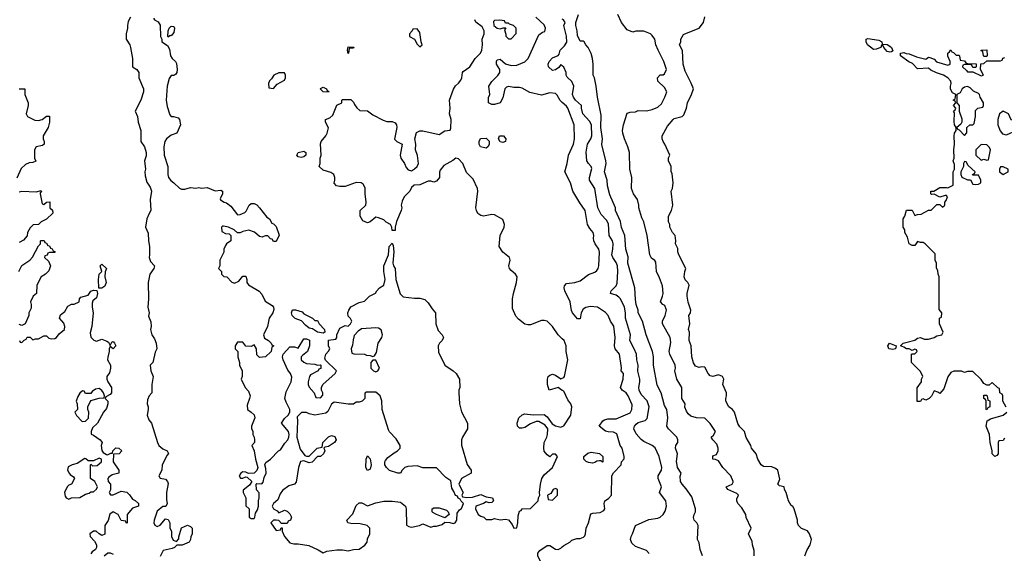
# Model space of a CAD drawing. Header units: inches. Extents: x 2601682 to 2755810, y 449311 to 584050.
# Tile 81 of 256: x 2646075 to 2653197, y 474229 to 478092. Entities that reach past the tile are written whole.
import ezdxf

# ---------------------------------------------------------------- set-up
doc = ezdxf.new("R2010")
doc.units = ezdxf.units.IN
doc.header["$MEASUREMENT"] = 0
doc.layers.add('C6447', color=7, linetype='Continuous')
doc.layers.add('C6457', color=7, linetype='Continuous')

msp = doc.modelspace()

# ---------------------------------------------------------------- linework, layer by layer
at = {"layer": 'C6447', "color": 2}
for points, elevation in [([(2646876, 478110), (2646860.7, 478079.3), (2646854.8, 478050), (2646856, 478030), (2646846, 477990), (2646844.7, 477950), (2646870.6, 477910.6), (2646876, 477890), (2646891.3, 477810), (2646891.3, 477750), (2646922, 477730), (2646938, 477710), (2646938, 477670), (2646971, 477590), (2646970.8, 477570), (2646950.8, 477510), (2646911, 477430), (2646926, 477390), (2646931, 477350), (2646951.3, 477290), (2646951.3, 477210), (2646978, 477170), (2646990.7, 477130), (2646990, 477106), (2646978, 477070), (2646986, 477010), (2646981, 476990), (2646982, 476962), (2646995.3, 476915.3), (2647019.9, 476879.9), (2647027.3, 476850), (2647018, 476790), (2647024.7, 476710), (2647010.9, 476689.1), (2646994.8, 476650), (2646986, 476590), (2647005.4, 476545.4), (2647006.8, 476490), (2647014, 476450), (2647014.8, 476390), (2647011, 476370), (2647021.4, 476341.4), (2647051.3, 476310), (2647044.7, 476290), (2647017.3, 476250), (2647004, 476190), (2647006, 476070), (2647002, 476010), (2647010.8, 475970), (2647006.4, 475946.4), (2647023.6, 475903.6), (2647026, 475870), (2647021, 475850), (2647031, 475810), (2647050, 475782), (2647062.8, 475750), (2647066, 475710), (2647054.4, 475685.6), (2647038, 475610), (2647018, 475590), (2647022.8, 475550), (2647041, 475510), (2647030.8, 475450), (2647032, 475390), (2647012, 475370), (2646999.6, 475340.4), (2646998, 475310), (2647004.7, 475290), (2647004.7, 475270), (2646997.3, 475230), (2647010, 475196), (2647027.3, 475170), (2647071, 475030), (2647081, 475010), (2647110, 474986), (2647142, 474970), (2647151, 474951), (2647140.7, 474939.3), (2647104.7, 474870), (2647102, 474830), (2647082, 474790), (2647090, 474774), (2647130, 474764.7), (2647144.7, 474750), (2647150, 474734), (2647136, 474670), (2647136.9, 474616.9), (2647142, 474590), (2647132.7, 474567.3), (2647110, 474568), (2647070, 474535.3), (2647046.8, 474470), (2647044.7, 474450), (2647051.6, 474431.6), (2647070, 474422), (2647090, 474432), (2647130, 474478), (2647150, 474474), (2647161, 474450), (2647162, 474410), (2647174, 474390), (2647174, 474350), (2647185.4, 474325.4), (2647210, 474314), (2647227.3, 474332.7), (2647227.3, 474347.3), (2647246, 474414), (2647290, 474432), (2647310, 474422), (2647322, 474410), (2647322, 474370), (2647312.7, 474347.3), (2647311.6, 474328.4), (2647302, 474310), (2647251.1, 474288.9), (2647212.7, 474287.3), (2647194, 474270), (2647176.9, 474263.1), (2647114, 474250), (2647090, 474206)], 34), ([(2647042, 478102), (2647051.1, 478091.1), (2647076.9, 478076.9), (2647091.6, 478051.6), (2647094, 477970), (2647102, 477950), (2647102, 477930), (2647143.6, 477903.6), (2647158.8, 477878.8), (2647166, 477830), (2647178, 477810), (2647202, 477790), (2647210, 477774), (2647214.8, 477730), (2647211.1, 477708.9), (2647203.6, 477696.4), (2647190, 477688.7), (2647170, 477688), (2647155.3, 477664.7), (2647142.8, 477610), (2647134.8, 477510), (2647142, 477462), (2647162, 477402), (2647171.3, 477391.3), (2647188.7, 477391.3), (2647221, 477381), (2647231, 477370), (2647238, 477330), (2647212, 477270), (2647170, 477255.3), (2647136, 477230), (2647126, 477210), (2647118, 477170), (2647121, 477110), (2647146.8, 477030), (2647146, 476970), (2647151.3, 476950), (2647167.1, 476927.1), (2647190, 476911.3), (2647230, 476872), (2647245.4, 476865.4), (2647270, 476864.7), (2647310, 476878), (2647350, 476872), (2647370, 476878), (2647390, 476872), (2647430, 476878), (2647490, 476852), (2647530, 476858), (2647542, 476850), (2647542, 476830), (2647525.4, 476794.6), (2647526.4, 476786.4), (2647554, 476770), (2647570, 476766), (2647601.4, 476741.4), (2647650, 476678), (2647670, 476681), (2647703.1, 476696.9), (2647713.6, 476706.4), (2647735.3, 476750), (2647750, 476761), (2647770, 476761), (2647790.6, 476750.6), (2647810.7, 476730.7), (2647862.5, 476662.5), (2647882, 476650), (2647898, 476618), (2647910, 476614), (2647930, 476594), (2647952, 476532), (2647930, 476486), (2647910, 476486), (2647902, 476502), (2647890, 476506), (2647870, 476528), (2647850, 476528), (2647830, 476518), (2647810, 476522), (2647773.6, 476553.6), (2647732.7, 476567.3), (2647690, 476558), (2647670, 476548), (2647650, 476548), (2647626, 476570), (2647586, 476590), (2647550, 476598), (2647542, 476598), (2647534, 476590), (2647538, 476558), (2647563.6, 476543.6), (2647590, 476542), (2647602, 476530), (2647602, 476490), (2647571.6, 476468.4), (2647563.6, 476456.4), (2647552, 476430), (2647551.6, 476408.4), (2647522, 476350), (2647522, 476310), (2647514, 476290), (2647534, 476270), (2647534, 476250), (2647552.7, 476232.7), (2647574, 476230), (2647610, 476192), (2647630, 476184.7), (2647660.4, 476199.6), (2647690, 476234), (2647710, 476234), (2647718, 476210), (2647718, 476190), (2647730, 476172), (2647806.4, 476126.4), (2647825.4, 476105.4), (2647850, 476054), (2647902, 476022), (2647910.8, 476010.8), (2647914, 475994), (2647907.3, 475970), (2647880.7, 475930), (2647867.7, 475870), (2647838, 475810), (2647845.4, 475785.4), (2647874, 475770), (2647894, 475750), (2647898, 475738), (2647914, 475730), (2647898, 475722), (2647894, 475690), (2647854, 475650), (2647810, 475646), (2647790, 475666), (2647788, 475710), (2647770, 475738), (2647750, 475726), (2647710, 475728), (2647690, 475758), (2647650, 475758), (2647634, 475730), (2647634, 475710), (2647652, 475690), (2647652, 475650), (2647664.7, 475610), (2647664.7, 475590), (2647684.7, 475550), (2647684.7, 475510), (2647678, 475490), (2647706, 475430), (2647730, 475402), (2647741, 475370), (2647738, 475350), (2647719.6, 475300.4), (2647722, 475270), (2647750, 475251.3), (2647770, 475231.3), (2647776, 475210), (2647751.3, 475150), (2647751.6, 475131.6), (2647762, 475110), (2647762, 475090), (2647772, 475070), (2647774, 475050), (2647774, 475030), (2647754, 475010), (2647771.1, 474971.1), (2647781, 474910), (2647798, 474850), (2647791, 474829), (2647770, 474808.7), (2647730, 474806), (2647710, 474815.3), (2647690, 474818), (2647674, 474810), (2647662, 474790), (2647672.7, 474772.7), (2647690, 474772), (2647710, 474782), (2647719.6, 474779.6), (2647754, 474750), (2647736.9, 474723.1), (2647692.7, 474687.3), (2647692, 474670), (2647711.3, 474630), (2647712, 474572), (2647734, 474550), (2647734, 474490), (2647750, 474482), (2647770, 474482), (2647775.3, 474490), (2647780.4, 474519.6), (2647796.4, 474543.6), (2647802, 474570), (2647802, 474610), (2647808, 474630), (2647807.3, 474667.3), (2647788.9, 474688.9), (2647786, 474730), (2647790, 474734), (2647827.3, 474732.7), (2647836.4, 474743.6), (2647843.1, 474776.9), (2647858, 474810), (2647856.4, 474843.6), (2647848.7, 474870), (2647854.6, 474885.4), (2647890, 474911.3), (2647948, 474970), (2647962, 474978), (2647992.9, 475027.1), (2648014, 475050), (2648022, 475070), (2648024, 475090), (2648019, 475110), (2647969, 475170), (2647990, 475206), (2648018, 475230), (2648028, 475250), (2648028, 475270), (2648002, 475322), (2647994, 475350), (2648003.2, 475396.8), (2648039, 475470), (2648043.1, 475503.1), (2648034, 475530), (2648014.6, 475554.6), (2647982, 475630), (2647975.3, 475650), (2647982, 475670), (2648030, 475724.7), (2648063.6, 475723.6), (2648090, 475714), (2648130, 475782), (2648150, 475782), (2648171.1, 475771.1), (2648171, 475731), (2648156, 475690), (2648119.6, 475660.4), (2648112, 475650), (2648112, 475630), (2648130, 475612), (2648150, 475602), (2648210, 475598), (2648230, 475592), (2648250, 475594), (2648254, 475590), (2648252.7, 475567.3), (2648238, 475562), (2648234, 475550), (2648179.6, 475520.4), (2648171, 475509), (2648162.8, 475470), (2648162.8, 475450), (2648170, 475432), (2648204.7, 475390), (2648218, 475358), (2648250, 475354), (2648267.3, 475372.7), (2648268, 475390), (2648259, 475410), (2648259, 475430), (2648269, 475450), (2648358, 475530), (2648366, 475550), (2648287.3, 475627.3), (2648282, 475642), (2648288.7, 475670), (2648308.9, 475691.1), (2648318, 475710), (2648308.4, 475731.6), (2648308.4, 475771.6), (2648362, 475778), (2648368, 475792), (2648368.7, 475810), (2648390, 475858), (2648430, 475878), (2648450, 475872), (2648468, 475890), (2648478, 475910), (2648468.4, 475928.4), (2648450, 475946), (2648449, 475970), (2648455.3, 475990), (2648470, 476012), (2648530, 476044.7), (2648570, 476054), (2648606, 476090), (2648648.4, 476111.6), (2648658, 476130), (2648678, 476150), (2648708.9, 476171.1), (2648719, 476210), (2648709.2, 476270), (2648709.3, 476310.7), (2648742, 476390), (2648748, 476450), (2648770, 476474), (2648776.9, 476456.9), (2648781, 476410), (2648774.8, 476330), (2648778.8, 476310), (2648790.6, 476290), (2648796.3, 476210), (2648826.8, 476106.8), (2648850, 476084.7), (2648930, 476074.8), (2648970, 476076), (2649005.4, 476065.4), (2649030, 476042), (2649058, 475998), (2649082, 475970), (2649084.7, 475890), (2649102, 475842), (2649131.3, 475810), (2649141, 475790), (2649131.3, 475770), (2649111, 475750), (2649101, 475730), (2649104.5, 475684.5), (2649150.7, 475590.7), (2649211.3, 475550), (2649231.3, 475530), (2649256, 475490), (2649258, 475430), (2649251.3, 475410), (2649251, 475390), (2649256, 475310), (2649270, 475254), (2649314, 475170), (2649314, 475130), (2649278, 475070), (2649271.3, 475050), (2649271.6, 475011.6), (2649310.9, 474870.9), (2649342, 474830), (2649342, 474810), (2649272, 474770), (2649252, 474730), (2649282, 474670), (2649274, 474650), (2649278, 474638), (2649310, 474632), (2649350, 474636), (2649410, 474654), (2649450, 474638), (2649494, 474630), (2649502, 474610), (2649490, 474598), (2649470, 474595.3), (2649450, 474602), (2649430, 474588.7), (2649374, 474570), (2649372, 474550), (2649392, 474510), (2649410, 474498), (2649431.6, 474491.6), (2649450, 474474), (2649490, 474474), (2649510, 474482), (2649550, 474471), (2649590, 474476), (2649610, 474471.3), (2649637.3, 474437.3), (2649650, 474412), (2649670, 474414), (2649679, 474450), (2649680.2, 474499.8), (2649690, 474534), (2649702, 474538), (2649710, 474552), (2649770, 474554), (2649826, 474610), (2649828, 474630), (2649838, 474650), (2649834, 474670), (2649841.2, 474730), (2649852.7, 474770), (2649870, 474796), (2649928, 474850), (2649966, 474930), (2649950, 474946), (2649930, 474946), (2649910, 474928), (2649890, 474942), (2649870, 474968), (2649866, 474990), (2649869.2, 475030), (2649889, 475070), (2649894, 475090), (2649895.3, 475130), (2649876.5, 475156.5), (2649830, 475182), (2649810, 475182), (2649770, 475165.2), (2649730, 475139), (2649710, 475134), (2649690, 475135.3), (2649675.3, 475150), (2649673.2, 475170), (2649686.6, 475210), (2649710, 475230.8), (2649730, 475238.8), (2649790, 475231.3), (2649870, 475234.8), (2649890, 475218), (2649926, 475166), (2649950, 475151.3), (2649990, 475142), (2650000, 475147)], 38), ([(2650000, 475782.4), (2649969.5, 475809.5), (2649928.7, 475870), (2649890, 475908.7), (2649870, 475915.3), (2649850, 475914), (2649770, 475884), (2649750, 475882), (2649730, 475888.7), (2649682.9, 475922.9), (2649665.1, 475945.1), (2649640.2, 476000.2), (2649639.3, 476070), (2649646, 476110), (2649668.4, 476188.4), (2649674, 476230), (2649662, 476250), (2649630, 476275.3), (2649619, 476290), (2649614, 476310), (2649622, 476350), (2649619, 476370), (2649569.3, 476409.3), (2649544, 476450), (2649549.5, 476530.5), (2649579, 476590), (2649582, 476610), (2649570, 476646), (2649510, 476679), (2649490, 476681.2), (2649430, 476669.3), (2649410, 476674.5), (2649389.6, 476689.6), (2649378.4, 476710), (2649375.6, 476730), (2649389.3, 476850), (2649386.6, 476870), (2649356.1, 476936.1), (2649306.6, 476986.6), (2649279.5, 477050), (2649250, 477085.2), (2649230, 477089), (2649208.1, 477071.9), (2649143.5, 477036.5), (2649116.9, 477003.1), (2649111.1, 476988.9), (2649110.8, 476950), (2649090, 476922), (2649070, 476915.3), (2649050, 476922), (2649030, 476922), (2648970, 476897.2), (2648927.3, 476892.7), (2648910, 476878), (2648898, 476850), (2648856, 476810), (2648841.4, 476778.6), (2648834.8, 476750), (2648838.8, 476730), (2648834.8, 476710), (2648801, 476630), (2648791, 476590), (2648790, 476566), (2648770, 476566), (2648768, 476590), (2648758, 476610), (2648726, 476626), (2648710, 476642), (2648670, 476658), (2648650, 476662), (2648610.9, 476629.1), (2648590, 476622), (2648556.4, 476636.4), (2648538, 476670), (2648538, 476710), (2648578, 476750), (2648582, 476770), (2648574, 476830), (2648573.6, 476873.6), (2648560.2, 476900.2), (2648546, 476910), (2648510, 476914), (2648430, 476884), (2648390, 476884), (2648366, 476890), (2648348.9, 476908.9), (2648355.3, 476930), (2648355.3, 476950), (2648348, 476970), (2648324.7, 476984.7), (2648270, 477002), (2648242, 477030), (2648248.7, 477050), (2648248.7, 477090), (2648255.3, 477110), (2648250, 477194), (2648255.3, 477210), (2648289, 477250), (2648299, 477270), (2648308, 477308), (2648286, 477350), (2648286, 477370), (2648318, 477382), (2648339.3, 477400.7), (2648368.4, 477471.6), (2648406, 477490), (2648406, 477510), (2648410, 477514), (2648470, 477514), (2648490, 477494), (2648496.9, 477476.9), (2648514.4, 477454.4), (2648534.8, 477434.8), (2648590, 477430.8), (2648630, 477402), (2648704.5, 477364.5), (2648730, 477354.8), (2648770, 477354.8), (2648790, 477346), (2648800.7, 477330), (2648804, 477310), (2648786.8, 477226.8), (2648802, 477210), (2648842, 477190), (2648826.8, 477110), (2648831.3, 477090), (2648858, 477050), (2648870, 477022), (2648885.4, 477005.4), (2648910, 476998), (2648930, 477011), (2648949, 477030), (2648959, 477050), (2648952.3, 477107.7), (2648939.3, 477150), (2648941.2, 477190), (2648932.7, 477230), (2648945.6, 477274.4), (2648970, 477287.3), (2648990, 477288), (2649110, 477261), (2649150, 477288), (2649190, 477292), (2649194.2, 477305.8), (2649195.6, 477370), (2649185.1, 477410), (2649189.5, 477450), (2649185.1, 477510), (2649212.1, 477587.9), (2649226.6, 477613.4), (2649250, 477631.3), (2649266.3, 477653.7), (2649273.2, 477670), (2649277.2, 477710), (2649282.5, 477717.5), (2649330, 477751.3), (2649369.4, 477810.6), (2649408.7, 477850), (2649417.2, 477870), (2649422.7, 477910), (2649420.9, 477950), (2649434, 477990), (2649435.3, 478010), (2649420.2, 478040.2), (2649374.6, 478074.6), (2649368.4, 478091.6)], 38), ([(2650000, 477492.8), (2649985.8, 477505.8), (2649964.1, 477544.1), (2649950, 477557.2), (2649910, 477562.7), (2649850, 477546), (2649764.4, 477564.4), (2649710, 477595.1), (2649690, 477600.9), (2649650, 477601.2), (2649610, 477608.7), (2649596.9, 477603.1), (2649584.7, 477590), (2649570, 477526), (2649551.3, 477488.7), (2649510, 477478), (2649490, 477478), (2649466, 477490), (2649467.3, 477527.3), (2649475.3, 477550), (2649468.7, 477610), (2649490, 477644.7), (2649533.2, 477686.8), (2649548.7, 477710), (2649548.7, 477730), (2649524, 477770), (2649524, 477790), (2649530, 477802), (2649550, 477804.7), (2649590, 477771.3), (2649630, 477761), (2649670, 477762.8), (2649730, 477787.3), (2649752.7, 477810), (2649830, 477982), (2649858, 478002), (2649872.9, 478007.1), (2649878, 478030), (2649870, 478055.3), (2649809.2, 478110)], 34), ([(2650000, 477757), (2649990, 477766), (2649975.3, 477744.7), (2649950, 477728.7), (2649930, 477724), (2649901.2, 477750), (2649897.2, 477770), (2649906, 477790), (2649930, 477814.8), (2649970, 477832), (2649978, 477842), (2649984, 477870), (2650000, 477886.4)], 30), ([(2646070, 477591.3), (2646112, 477590), (2646112, 477550), (2646136, 477490), (2646136, 477470), (2646122, 477410), (2646131.6, 477391.6), (2646184.5, 477364.5), (2646210, 477360.7), (2646238, 477370), (2646270, 477392), (2646290, 477394), (2646291.3, 477390), (2646290.9, 477349.1), (2646281, 477310), (2646246, 477250), (2646244.7, 477230), (2646252, 477210), (2646252, 477190), (2646239.6, 477180.4), (2646194, 477170), (2646182, 477150), (2646182, 477090), (2646192, 477068), (2646170, 477058), (2646143.6, 477056.4), (2646116.9, 477043.1), (2646084.7, 477015.3), (2646054.4, 476945.6)], 30), ([(2646070, 476844.7), (2646090, 476851.3), (2646195.3, 476844.7), (2646230, 476854), (2646232, 476850), (2646222, 476838), (2646222, 476830), (2646238, 476758), (2646250, 476754), (2646268.4, 476771.6), (2646294, 476774), (2646294, 476730), (2646311.6, 476711.6), (2646314, 476690), (2646270, 476648), (2646230, 476628), (2646210, 476608), (2646172.7, 476607.3), (2646150, 476586), (2646132, 476550), (2646130, 476526), (2646103.6, 476496.4), (2646070, 476478)], 30), ([(2646068, 476270), (2646090, 476312), (2646148.4, 476351.6), (2646168.4, 476371.6), (2646210, 476454), (2646226, 476470), (2646226, 476490), (2646230, 476494), (2646252.7, 476492.7), (2646258, 476478), (2646270, 476474), (2646278, 476458), (2646290, 476454), (2646298, 476438), (2646310, 476434), (2646318, 476418), (2646331.6, 476411.6), (2646330, 476406), (2646290, 476406), (2646278, 476402), (2646272.7, 476387.3), (2646258, 476382), (2646254, 476370), (2646283.6, 476343.6), (2646298, 476310), (2646285.4, 476274.6), (2646262, 476250), (2646230.9, 476229.1), (2646198, 476170), (2646196, 476110), (2646172, 476090), (2646152, 476050), (2646158, 476030), (2646156.9, 476003.1), (2646142, 475970), (2646142, 475950), (2646114, 475890), (2646090, 475878), (2646070, 475886)], 30), ([(2646074, 475770), (2646078, 475758), (2646090, 475754), (2646107.3, 475772.7), (2646122, 475778), (2646130, 475794), (2646150, 475794), (2646170, 475774), (2646190, 475782), (2646210, 475782), (2646250, 475802), (2646270, 475802), (2646286.4, 475786.4), (2646302, 475782), (2646330, 475782.8), (2646342, 475790), (2646361.2, 475818.8), (2646398, 475850), (2646402, 475870), (2646394, 475894), (2646362, 475930), (2646370, 475954), (2646400.4, 475979.6), (2646423.1, 476016.9), (2646450, 476032), (2646470, 476032), (2646506, 476050), (2646508, 476070), (2646518, 476082), (2646570, 476098), (2646590, 476126), (2646610, 476134.8), (2646632, 476132), (2646637.3, 476110), (2646630, 476078), (2646604.5, 476055.5), (2646599.8, 476040.2), (2646598.8, 476010), (2646607.3, 475970), (2646596, 475870), (2646585.4, 475825.4), (2646590, 475794), (2646611.1, 475771.1), (2646630, 475764.7), (2646670, 475778), (2646705.4, 475765.4), (2646718, 475758), (2646730, 475734), (2646742, 475758), (2646750, 475762), (2646762, 475750), (2646771, 475730), (2646750, 475708), (2646730, 475726), (2646722, 475710), (2646722, 475690), (2646711.6, 475648.4), (2646711.3, 475630), (2646732, 475590), (2646732, 475570), (2646724.7, 475535.3), (2646706, 475510), (2646704.7, 475490), (2646712, 475470), (2646738, 475430), (2646738, 475390), (2646730, 475378), (2646698, 475362), (2646694, 475350), (2646712, 475330), (2646712, 475310), (2646702, 475278), (2646681, 475250), (2646638, 475170), (2646602, 475138), (2646591.3, 475110), (2646592, 475092), (2646610, 475084.7), (2646658, 475050), (2646671.3, 475030), (2646664.7, 475010), (2646670, 474974), (2646679.6, 474959.6), (2646703.6, 474943.6), (2646710, 474942), (2646734, 474954), (2646746, 474954), (2646748.4, 474971.6), (2646770, 474992), (2646791.3, 474991.3), (2646814, 474970), (2646794, 474950), (2646754, 474946), (2646751.3, 474890), (2646792, 474830), (2646792, 474810), (2646743.6, 474796.4), (2646719.6, 474780.4), (2646712, 474770), (2646714, 474750), (2646732, 474730), (2646731.3, 474688.7), (2646722, 474670), (2646723.6, 474663.6), (2646732.7, 474652.7), (2646750, 474652), (2646810, 474678), (2646850, 474672), (2646870, 474652), (2646890, 474622), (2646911, 474611), (2646934, 474590), (2646934, 474570), (2646890, 474555.3), (2646851.3, 474510), (2646852.7, 474447.3), (2646846, 474450), (2646842, 474462), (2646810, 474466), (2646788, 474510), (2646750, 474528.7), (2646727.7, 474512.3), (2646714, 474466), (2646692, 474430), (2646690, 474368), (2646670, 474358), (2646649.1, 474369.1), (2646628.4, 474388.4), (2646610, 474388.7), (2646582, 474370), (2646584.7, 474350), (2646616.8, 474316.8), (2646631.3, 474290), (2646631.3, 474270), (2646623.6, 474256.4), (2646599.6, 474240.4), (2646590, 474226)], 30), ([(2650000, 475408.7), (2649970, 475428.7), (2649906, 475410), (2649894, 475450), (2649894, 475490), (2649899, 475510), (2649910, 475518.8), (2649930, 475524.7), (2649950, 475518), (2649990, 475492), (2650000, 475497)], 38), ([(2650000, 474046.3), (2649990, 474049), (2649970, 474059), (2649890, 474074), (2649830, 474049), (2649803.7, 474070), (2649800.9, 474090), (2649809, 474110), (2649837.5, 474122.5), (2649844, 474130), (2649841.2, 474170), (2649824, 474210), (2649822, 474230), (2649838, 474250), (2649890, 474284.7), (2649910, 474284.7), (2649950, 474258), (2649970, 474256), (2649990, 474266), (2650000, 474276)], 34), ([(2646686, 474210), (2646711.6, 474231.6), (2646730, 474232), (2646750, 474222)], 30)]:
    msp.add_lwpolyline(points, dxfattribs=dict(at, elevation=elevation))
for points, elevation in [([(2649547.3, 478087.3), (2649510, 478086), (2649502, 478078), (2649504.7, 478050), (2649530, 478031.3), (2649550, 478024.7), (2649572.7, 478032.7), (2649592.7, 478032.7), (2649582, 478018), (2649592.7, 477987.3), (2649592.7, 477972.7), (2649610, 477954), (2649630, 477954), (2649667.3, 477992.7), (2649666, 478030), (2649646, 478050), (2649618, 478058), (2649610, 478066), (2649590, 478066), (2649582, 478082)], 38), ([(2647170, 477975.3), (2647163.6, 477976.4), (2647150, 477966), (2647146, 477970), (2647148, 478010), (2647155.3, 478030), (2647170, 478044.7), (2647190, 478042), (2647194.8, 478030), (2647190, 477998)], 38), ([(2648950, 478026), (2648918, 478022), (2648914, 478010), (2648894, 477990), (2648894, 477970), (2648931.1, 477951.1), (2648950, 477914), (2648970, 477894), (2648986, 477910), (2648978, 477930), (2648970, 477998)], 42), ([(2648450, 477846), (2648446, 477870), (2648450, 477894), (2648492.7, 477892.7), (2648490, 477886), (2648458, 477882), (2648454, 477850)], 38), ([(2647990, 477706), (2647950, 477706), (2647914, 477690), (2647896.9, 477663.1), (2647882, 477650), (2647874, 477630), (2647878, 477598), (2647910, 477594), (2647936.4, 477623.6), (2647990, 477654), (2647998, 477670), (2647998, 477690)], 42), ([(2648310, 477568), (2648270, 477568.7), (2648249, 477590), (2648250, 477594), (2648270, 477602), (2648294, 477590), (2648298, 477578), (2648311.6, 477571.6)], 38), ([(2649450, 477162), (2649408, 477170), (2649398, 477190), (2649398, 477210), (2649407.3, 477232.7), (2649450, 477234), (2649471.6, 477211.6), (2649471.6, 477188.4), (2649462, 477170)], 34), ([(2649570, 477202), (2649550, 477208), (2649538, 477230), (2649546, 477250), (2649574, 477250), (2649592, 477230), (2649590, 477208.7)], 34), ([(2648110, 477094), (2648090, 477099), (2648079, 477110), (2648089.5, 477130.5), (2648130, 477141), (2648144.7, 477130), (2648144.7, 477110), (2648130, 477099)], 38), ([(2646648, 476148), (2646644, 476210), (2646648.7, 476250), (2646668, 476270), (2646658, 476310), (2646670, 476322), (2646702, 476290), (2646692.7, 476267.3), (2646691.3, 476230), (2646701, 476190), (2646690, 476162), (2646670, 476149.2)], 30), ([(2648210, 475914), (2648230, 475914), (2648242, 475890), (2648281, 475850), (2648282, 475830), (2648270, 475822), (2648230, 475829), (2648194, 475854), (2648170, 475859), (2648141.5, 475881.5), (2648112.9, 475912.9), (2648067.9, 475927.9), (2648046, 475950), (2648042, 475970), (2648048.7, 475991.3), (2648071.1, 475991.1), (2648118, 475978), (2648130, 475962), (2648194, 475930)], 38), ([(2648650, 475862), (2648547.3, 475852.7), (2648523.5, 475836.5), (2648495.3, 475804.7), (2648486.4, 475773.6), (2648483.6, 475736.4), (2648472, 475710), (2648478, 475678), (2648492.7, 475672.7), (2648570, 475671.3), (2648583.6, 475663.6), (2648610, 475662), (2648630, 475654), (2648642, 475658), (2648656.4, 475683.6), (2648668.7, 475750), (2648694, 475790), (2648699, 475810), (2648690, 475846), (2648670, 475858)], 38), ([(2648650, 475626), (2648630, 475626), (2648614, 475610), (2648614, 475570), (2648634, 475550), (2648650, 475542), (2648666, 475550), (2648678, 475570)], 38), ([(2646650, 475422), (2646623.6, 475416.4), (2646599.6, 475400.4), (2646590, 475386), (2646550, 475386), (2646542, 475402), (2646530, 475406), (2646510, 475388), (2646495.3, 475364.7), (2646484.7, 475330), (2646491.3, 475310), (2646492, 475270), (2646474, 475250), (2646485.4, 475225.4), (2646525.4, 475185.4), (2646530, 475182), (2646550, 475184.7), (2646573.2, 475206.8), (2646575.3, 475250), (2646568, 475270), (2646568, 475290), (2646590, 475334), (2646648.9, 475351.1), (2646686, 475354), (2646688, 475370), (2646682, 475390), (2646670, 475408)], 30), ([(2648583.6, 475396.4), (2648572.7, 475387.3), (2648571.3, 475350), (2648552, 475330), (2648530, 475322), (2648510, 475322), (2648490, 475309), (2648450, 475309), (2648350, 475322), (2648330, 475308), (2648303.5, 475256.5), (2648290, 475244), (2648209.2, 475229.2), (2648170, 475238), (2648150, 475248), (2648112.7, 475247.3), (2648082, 475218), (2648084.7, 475184.7), (2648078.8, 475070), (2648103.4, 474983.4), (2648136.9, 474936.9), (2648150, 474931.3), (2648170, 474931.3), (2648228, 474990), (2648262, 474998), (2648268, 475030), (2648310, 475072), (2648330, 475082), (2648354.4, 475074.4), (2648364.7, 475050), (2648352, 475030), (2648310, 475002), (2648282, 474998), (2648274, 474990), (2648282, 474970), (2648272, 474950), (2648252, 474930), (2648230, 474928.7), (2648190, 474889.2), (2648170, 474884), (2648130, 474898), (2648107.1, 474892.9), (2648090.8, 474850), (2648075.3, 474744.7), (2648062, 474730), (2648022, 474718), (2647975.3, 474684.7), (2647959.8, 474660.2), (2647943.5, 474616.5), (2647912, 474590), (2647902, 474570), (2647911.6, 474551.6), (2647936.9, 474536.9), (2647950, 474522), (2647990, 474542), (2648010, 474534), (2648030, 474514), (2648042, 474490), (2648034, 474470), (2648018, 474462), (2648010, 474446), (2647970, 474446), (2647950, 474466), (2647930, 474468), (2647910, 474468), (2647892, 474450), (2647930, 474394), (2647962, 474398), (2647967.3, 474412.7), (2647972.7, 474412.7), (2647974, 474390), (2647991.3, 474350), (2648030, 474304.7), (2648056.9, 474296.9), (2648090, 474298.8), (2648166.4, 474286.4), (2648234.4, 474254.4), (2648270, 474232), (2648296.4, 474243.6), (2648370, 474254.8), (2648410, 474254.8), (2648450, 474246.8), (2648490, 474256), (2648530, 474258), (2648572.5, 474287.5), (2648588, 474310), (2648590, 474334), (2648608, 474370), (2648608, 474410), (2648588, 474430), (2648536.9, 474443.1), (2648470, 474444), (2648448.7, 474450), (2648442, 474470), (2648485.6, 474514.4), (2648510, 474574), (2648530, 474594), (2648550, 474594), (2648590, 474572), (2648650, 474594.8), (2648710, 474606.8), (2648770, 474606.8), (2648830, 474598.8), (2648864.7, 474570), (2648871.3, 474550), (2648872.7, 474432.7), (2648890, 474422), (2648910, 474418), (2648966, 474430), (2648990, 474442), (2649050, 474418), (2649070, 474424.7), (2649090, 474424.7), (2649130, 474438), (2649150, 474454), (2649187.3, 474452.7), (2649210, 474444.7), (2649226, 474450), (2649238, 474470), (2649240.4, 474519.6), (2649256.4, 474543.6), (2649270, 474554), (2649286, 474590), (2649267.3, 474607.3), (2649262, 474622), (2649247.3, 474627.3), (2649242, 474642), (2649227.3, 474647.3), (2649216.4, 474676.4), (2649200.4, 474700.4), (2649194.6, 474754.6), (2649158, 474778), (2649090, 474848), (2648990, 474848.7), (2648950, 474862), (2648882, 474858), (2648862, 474850), (2648842, 474830), (2648830, 474808), (2648810, 474808.7), (2648750, 474829), (2648728, 474850), (2648715.3, 474870), (2648715.3, 474890), (2648720.2, 474899.8), (2648738, 474922), (2648783.2, 474956.8), (2648808, 474970), (2648828, 474990), (2648828, 475010), (2648798, 475058), (2648750, 475108), (2648742, 475122), (2648698, 475270), (2648693.6, 475333.6), (2648682, 475370), (2648650, 475395.3)], 38), ([(2648590, 474828.7), (2648578, 474850), (2648582, 474910), (2648590, 474934), (2648610, 474914), (2648618, 474870), (2648610, 474838)], 38), ([(2646650, 474918), (2646610, 474898), (2646570, 474898), (2646553.6, 474913.6), (2646545.4, 474914.6), (2646490, 474879), (2646454, 474870), (2646425.4, 474854.6), (2646422, 474830), (2646432, 474810), (2646439.6, 474799.6), (2646463.6, 474783.6), (2646472, 474770), (2646450.8, 474729.2), (2646430, 474722), (2646418, 474710), (2646398, 474670), (2646403.6, 474643.6), (2646411.6, 474631.6), (2646430, 474622), (2646450, 474631.3), (2646510, 474632), (2646550, 474658), (2646576.4, 474663.6), (2646590, 474674), (2646610, 474674), (2646630, 474694), (2646638, 474710), (2646618, 474750), (2646588, 474770), (2646586, 474870), (2646590, 474874), (2646602, 474862), (2646636.4, 474863.6), (2646666, 474890), (2646666, 474910)], 30), ([(2649950, 474698), (2649934, 474690), (2649916.9, 474663.1), (2649894, 474650), (2649898, 474618), (2649930, 474614), (2649966, 474650), (2649966, 474690), (2649956.4, 474696.4)], 38), ([(2649150, 474486), (2649089.3, 474509.3), (2649064.7, 474524.7), (2649058, 474530), (2649058, 474550), (2649070, 474558), (2649110, 474558), (2649162, 474542), (2649174, 474530), (2649182, 474510)], 38)]:
    msp.add_lwpolyline(points, close=True, dxfattribs=dict(at, elevation=elevation))
at = {"layer": 'C6457', "color": 2}
for points, elevation in [([(2651014, 474210), (2650996.5, 474256.5), (2650990, 474306), (2650978, 474330), (2650984, 474430), (2650973.2, 474450), (2650954, 474470), (2650949.1, 474489.1), (2650953.2, 474510), (2650964, 474530), (2650964, 474550), (2650937.5, 474637.5), (2650896.6, 474696.6), (2650866, 474730), (2650856, 474750), (2650853.2, 474786.8), (2650859, 474810), (2650834, 474850), (2650830, 474866), (2650826.6, 474893.4), (2650834, 474950), (2650819, 474990), (2650822, 475010), (2650835.3, 475030), (2650835.3, 475050), (2650828.7, 475070), (2650768, 475130), (2650755.3, 475150), (2650762.7, 475210), (2650757.2, 475270), (2650739.3, 475299.3), (2650714.5, 475390), (2650687.2, 475447.2), (2650659, 475590), (2650660.9, 475650), (2650652.7, 475690), (2650607, 475810), (2650580.9, 475910), (2650549.5, 475969.5), (2650549.3, 475990), (2650535.1, 476030), (2650530, 476066), (2650524.5, 476150), (2650475.1, 476330), (2650475.5, 476375.5), (2650459.5, 476430), (2650452.7, 476530), (2650427.9, 476587.9), (2650420.9, 476630), (2650385.2, 476710), (2650385.2, 476730), (2650343.9, 476823.9), (2650327, 476890), (2650323.7, 476930), (2650306, 476990), (2650317, 477050), (2650315.1, 477070), (2650287, 477187), (2650291.8, 477230), (2650279.6, 477310), (2650280.9, 477400.9), (2650254, 477530), (2650245.2, 477610), (2650233.2, 477670), (2650224, 477690), (2650224, 477770), (2650219, 477810), (2650210, 477846), (2650188, 477890), (2650169.1, 477909.1), (2650158, 477930), (2650150, 477935.3), (2650130, 477935.3), (2650110, 477978), (2650107.3, 478010), (2650097, 478050), (2650098.4, 478070), (2650117.2, 478130)], 26), ([(2651388, 474210), (2651388, 474250), (2651375.3, 474290), (2651374.6, 474314.6), (2651348, 474370), (2651366, 474410), (2651328.9, 474488.9), (2651328, 474510), (2651298, 474558), (2651268.7, 474590), (2651262, 474610), (2651263.1, 474623.1), (2651274, 474650), (2651262, 474662), (2651198, 474690), (2651186, 474710), (2651228.7, 474730), (2651235.5, 474744.5), (2651237.2, 474750), (2651219, 474790), (2651162, 474850), (2651130, 474898), (2651108.7, 474908.7), (2651089, 474910), (2651090, 474934), (2651115.3, 474944.7), (2651128.7, 474970), (2651128.7, 474990), (2651118, 475018), (2651088, 475050), (2651078, 475070), (2651094.6, 475085.4), (2651108.7, 475110), (2651070, 475168), (2651030, 475208), (2650970, 475208.7), (2650930, 475222), (2650910, 475239), (2650897.5, 475257.5), (2650886.8, 475286.8), (2650888.7, 475310), (2650864, 475350), (2650864, 475430), (2650829.4, 475489.4), (2650814, 475550), (2650819, 475570), (2650817.2, 475590), (2650779, 475670), (2650774, 475690), (2650784.7, 475755.3), (2650781.2, 475790), (2650724, 475890), (2650724, 475910), (2650744, 475950), (2650753.2, 475990), (2650742, 476022), (2650728, 476030), (2650709.2, 476050), (2650726, 476090), (2650729.4, 476110), (2650724.1, 476164.1), (2650704.1, 476224.1), (2650681.2, 476270), (2650676.5, 476336.5), (2650669.1, 476349.1), (2650646.3, 476366.3), (2650634, 476390), (2650613.2, 476530), (2650589.4, 476629.4), (2650576.5, 476656.5), (2650554, 476730), (2650554, 476750), (2650544, 476790), (2650514, 476830), (2650501.2, 476870), (2650504, 476950), (2650489.2, 477010), (2650485.2, 477130), (2650474, 477170), (2650449, 477230), (2650439, 477270), (2650435.3, 477290), (2650442, 477330), (2650470, 477414), (2650490, 477422), (2650530, 477424.7), (2650550, 477434.8), (2650610, 477431.3), (2650650, 477441), (2650690, 477458.8), (2650716.6, 477483.4), (2650741.2, 477530), (2650755.3, 477570), (2650740.2, 477600.2), (2650690, 477646), (2650688, 477670), (2650708.4, 477691.6), (2650730, 477692), (2650740.4, 477699.6), (2650754, 477730), (2650734, 477790), (2650692.7, 477870), (2650677.2, 477910), (2650668.7, 477950), (2650650, 477978), (2650638, 477990), (2650590, 478008.7), (2650531.6, 478008.4), (2650510, 478002), (2650470, 478018), (2650428, 478070), (2650402, 478130)], 22), ([(2650000, 477886.4), (2650016.6, 477903.4), (2650031.8, 477928.2), (2650031.4, 477971.4), (2650012, 478050), (2650021.2, 478070), (2650009.2, 478090), (2650000, 478095.8)], 30), ([(2651754, 474210), (2651769, 474250), (2651794, 474290), (2651802, 474330), (2651788.7, 474370), (2651772.9, 474392.9), (2651730, 474408.7), (2651708.7, 474430), (2651702, 474450), (2651702, 474470), (2651678, 474550), (2651668.4, 474568.4), (2651655.3, 474575.3), (2651635.3, 474610), (2651619, 474670), (2651608, 474690), (2651606, 474710), (2651570, 474718), (2651558, 474730), (2651574, 474766), (2651558, 474830), (2651543.1, 474843.1), (2651514.6, 474854.6), (2651456.4, 474856.4), (2651438, 474870), (2651415.3, 474910), (2651402, 474950), (2651369.3, 474989.3), (2651364, 475010), (2651330, 475068), (2651317.2, 475110), (2651285.3, 475145.3), (2651269.7, 475169.7), (2651245.2, 475250), (2651230, 475269), (2651204, 475290), (2651184, 475330), (2651182, 475350), (2651188.7, 475370), (2651188.7, 475390), (2651162, 475450), (2651168, 475490), (2651158, 475510), (2651130, 475522), (2651090, 475508.7), (2651070, 475514), (2651054, 475530), (2651030, 475575.3), (2651010, 475579), (2650990, 475573.2), (2650964.1, 475584.1), (2650950, 475608), (2650938, 475650), (2650931.8, 475730), (2650918, 475770), (2650919.3, 475830), (2650914, 475850), (2650922, 475890), (2650915.3, 475950), (2650928, 475970), (2650928.7, 475990), (2650910, 476046), (2650902.7, 476090), (2650902.7, 476110), (2650918, 476170), (2650908.7, 476190), (2650890, 476208.7), (2650882.7, 476230), (2650885.2, 476270), (2650894, 476290), (2650842, 476390), (2650835.3, 476410), (2650834.6, 476434.6), (2650818, 476470), (2650822, 476490), (2650815.3, 476530), (2650798, 476550), (2650778, 476590), (2650778, 476610), (2650768.9, 476628.9), (2650768.7, 476670), (2650789.1, 476710.9), (2650799, 476750), (2650788, 476850), (2650798, 476870), (2650802, 476910), (2650794.6, 476974.6), (2650788.4, 476991.6), (2650788, 477030), (2650768, 477070), (2650768.4, 477091.6), (2650778, 477110), (2650742, 477190), (2650728.7, 477210), (2650722, 477230), (2650722, 477250), (2650760.2, 477319.8), (2650802, 477370), (2650810, 477376), (2650866, 477390), (2650878, 477402), (2650899, 477450), (2650905.2, 477490), (2650935.3, 477550), (2650948.7, 477590), (2650932.9, 477632.9), (2650890, 477718), (2650874, 477770), (2650868.4, 477868.4), (2650848.7, 477910), (2650858, 477930), (2650858, 477950), (2650876.4, 477983.6), (2650886, 477990), (2650990, 478031.3), (2651021.2, 478070), (2651030, 478112)], 18), ([(2653210, 475286), (2653186, 475330), (2653186, 475370), (2653182, 475382), (2653166, 475390), (2653162, 475422), (2653150, 475426), (2653110, 475466), (2653087.3, 475447.3), (2653070, 475446), (2653050, 475458), (2653030, 475486), (2652970, 475546), (2652930, 475546), (2652910, 475538), (2652887.3, 475547.3), (2652831.6, 475548.4), (2652810, 475538), (2652790, 475506), (2652759.6, 475420.4), (2652730, 475386), (2652716.4, 475396.4), (2652690, 475406), (2652670, 475366), (2652654, 475350), (2652630, 475338), (2652610, 475346), (2652598, 475342), (2652591.6, 475328.4), (2652567.3, 475327.3), (2652567.3, 475427.3), (2652598, 475470), (2652598, 475490), (2652608, 475510), (2652590, 475546), (2652526, 475610), (2652526, 475670), (2652530, 475674), (2652550, 475674), (2652566, 475690), (2652562, 475702), (2652550, 475706), (2652530, 475698), (2652510, 475708), (2652490, 475708.7), (2652470, 475722), (2652446, 475730), (2652466, 475750), (2652549.3, 475770.7), (2652570, 475786.8), (2652590, 475792), (2652618.8, 475778.8), (2652650, 475778.8), (2652690, 475791.3), (2652710, 475802.8), (2652746, 475810), (2652755.3, 475830), (2652728, 475890), (2652728, 475930), (2652742, 475938), (2652746, 475970), (2652727.3, 475992.7), (2652726, 476230), (2652718, 476250), (2652716.4, 476276.4), (2652707.3, 476292.7), (2652706, 476330), (2652698, 476350), (2652696.4, 476396.4), (2652626, 476470), (2652610, 476478), (2652590, 476478), (2652570, 476486), (2652550, 476458), (2652530, 476458), (2652510, 476468), (2652496.4, 476516.4), (2652478, 476550), (2652478, 476570), (2652466, 476590), (2652466, 476650), (2652478, 476670), (2652490, 476712), (2652530, 476712), (2652550, 476674), (2652570, 476682), (2652596.4, 476683.6), (2652648.4, 476711.6), (2652667.3, 476712.7), (2652710, 476754), (2652730, 476754), (2652750, 476734), (2652766, 476750), (2652766, 476770), (2652776.4, 476783.6), (2652786, 476810), (2652778, 476818), (2652770, 476818), (2652730, 476808), (2652690, 476828), (2652670, 476826), (2652666, 476830), (2652666, 476850), (2652688.7, 476851.3), (2652730, 476876), (2652778, 476878), (2652790, 476874), (2652827.3, 476892.7), (2652828, 476990), (2652838, 477010), (2652836.4, 477043.6), (2652828, 477070), (2652834, 477090), (2652833.2, 477150), (2652838, 477190), (2652835.3, 477250), (2652838, 477270), (2652848, 477290), (2652848, 477310), (2652838, 477330), (2652834, 477354), (2652838, 477418), (2652828.7, 477430), (2652842, 477438), (2652846, 477450), (2652828.7, 477471.3), (2652846, 477490), (2652842, 477502), (2652828, 477510), (2652842, 477518), (2652846, 477550), (2652823.1, 477563.1), (2652808.4, 477588.4), (2652808, 477610), (2652814, 477630), (2652810, 477646), (2652788, 477670), (2652758, 477690), (2652706.3, 477706.3), (2652666.8, 477726.8), (2652650, 477741.2), (2652570, 477735.3), (2652534, 477774), (2652506.6, 477786.6), (2652446, 477830), (2652446, 477850), (2652470, 477854.8), (2652486.4, 477846.4), (2652510, 477844), (2652561.6, 477821.6), (2652630, 477806.8), (2652650, 477821), (2652658.8, 477818.8), (2652690, 477804.7), (2652706.4, 477786.4), (2652790, 477762), (2652806, 477770), (2652806, 477790), (2652788.4, 477828.4), (2652788, 477850), (2652802, 477858), (2652810, 477874), (2652818, 477858), (2652830, 477854), (2652850, 477834), (2652870, 477834), (2652874, 477830), (2652878, 477798), (2652910, 477794), (2652918, 477778), (2652930, 477774), (2652992.7, 477772.7), (2652994, 477750), (2652990, 477746), (2652970, 477746), (2652962, 477762), (2652950, 477766), (2652910, 477766), (2652898, 477762), (2652894, 477750), (2652924.7, 477724.7), (2652930, 477714), (2652970, 477714), (2653030, 477684.7), (2653046, 477690), (2653026, 477730), (2653027.3, 477772.7), (2653050, 477774), (2653070, 477794), (2653170, 477794), (2653182, 477798), (2653187.3, 477812.7), (2653202, 477818)], 14), ([(2650628.9, 474228.9), (2650608.9, 474248.9), (2650530, 474278), (2650503.2, 474303.2), (2650494, 474330), (2650497.2, 474350), (2650509, 474370), (2650530, 474431.3), (2650626.3, 474473.7), (2650690, 474482.8), (2650708, 474490), (2650729.3, 474510.7), (2650744.7, 474535.3), (2650754, 474570), (2650749.2, 474610), (2650702, 474670), (2650718, 474710), (2650694, 474770), (2650694, 474790), (2650717.2, 474830), (2650719.3, 474850), (2650700.9, 474930), (2650671.9, 474991.9), (2650650, 475009.2), (2650590, 475038), (2650570, 475054), (2650534.8, 475094.8), (2650518.3, 475130), (2650522, 475150), (2650535.2, 475164.8), (2650550, 475175.3), (2650599, 475190), (2650614, 475206), (2650629.5, 475290), (2650613.3, 475333.3), (2650570, 475379), (2650556, 475410), (2650552.7, 475430), (2650562, 475470), (2650562, 475490), (2650546.9, 475546.9), (2650547.8, 475590), (2650538, 475630), (2650536, 475670), (2650520.9, 475710), (2650489, 475770), (2650493.2, 475810), (2650458.4, 475930), (2650458.4, 475970), (2650449.6, 476009.6), (2650421.2, 476070), (2650410, 476084), (2650390, 476097.2), (2650348.7, 476110), (2650354, 476130), (2650390, 476166), (2650395.9, 476184.1), (2650401.6, 476270), (2650398.4, 476310), (2650390, 476334), (2650365.2, 476370), (2650358, 476390), (2650365.6, 476430), (2650367, 476470), (2650362, 476490), (2650339.5, 476530), (2650333.1, 476613.1), (2650320.1, 476640.1), (2650282, 476682), (2650258, 476730), (2650235.1, 476870), (2650197.2, 476930), (2650196, 476950), (2650213.2, 477013.2), (2650208.7, 477030), (2650189.4, 477049.4), (2650177.2, 477070), (2650172.3, 477132.3), (2650182.4, 477190), (2650207, 477230), (2650214, 477250), (2650211.1, 477331.1), (2650197.4, 477357.4), (2650149.2, 477410), (2650139, 477450), (2650139, 477470), (2650096, 477510), (2650082, 477530), (2650074.5, 477550), (2650083.7, 477610), (2650070, 477644), (2650034.6, 477674.6), (2650028.7, 477690), (2650028.7, 477710), (2650010, 477748), (2650000, 477757)], 30), ([(2650000, 474276), (2650010, 474286), (2650055.3, 474310), (2650070, 474324.7), (2650104.7, 474335.3), (2650130, 474336), (2650153.6, 474346.4), (2650164, 474356), (2650169, 474370), (2650173.2, 474410), (2650189.2, 474450), (2650206.3, 474513.7), (2650220.2, 474519.8), (2650274.6, 474525.4), (2650300.4, 474539.6), (2650308, 474550), (2650302, 474590), (2650308.7, 474610), (2650334.6, 474625.4), (2650355.3, 474650), (2650358, 474790), (2650369.2, 474810.8), (2650426, 474870), (2650428.4, 474891.6), (2650447.3, 474912.7), (2650448, 474930), (2650434, 474990), (2650419, 475010), (2650394.6, 475094.6), (2650370, 475106), (2650332.7, 475107.3), (2650313.6, 475113.6), (2650266, 475150), (2650292.7, 475187.3), (2650304.8, 475195.2), (2650330, 475203), (2650390, 475202), (2650490, 475244.7), (2650504, 475270), (2650504.7, 475304.7), (2650476, 475370), (2650461.2, 475390), (2650434, 475410), (2650421.2, 475430), (2650441.2, 475490), (2650442, 475530), (2650426, 475550), (2650428, 475572), (2650412.7, 475670), (2650382.7, 475710), (2650378, 475730), (2650382.9, 475790), (2650372.1, 475872.1), (2650349.5, 475909.5), (2650332.7, 475950), (2650311.9, 475971.9), (2650255.3, 476010), (2650204, 476016), (2650170, 476009), (2650150, 475995.3), (2650136, 475970), (2650130, 475926), (2650110, 475926), (2650074, 475970), (2650066.3, 475986.3), (2650056, 476050), (2650019, 476130), (2650014, 476150), (2650015.3, 476164.7), (2650030, 476182), (2650091.8, 476188.2), (2650130, 476200.7), (2650190, 476246), (2650235.1, 476264.9), (2650250, 476276), (2650259.3, 476290), (2650263.7, 476310), (2650269.3, 476409.3), (2650265.2, 476430), (2650237.2, 476470), (2650229.2, 476490), (2650225.2, 476510), (2650229, 476530), (2650224, 476550), (2650199.5, 476579.5), (2650182.7, 476610), (2650166.6, 476710), (2650126.2, 476766.2), (2650076, 476850), (2650059.3, 476910), (2650019, 476990), (2650036, 477050), (2650044.5, 477110), (2650080.9, 477190), (2650089.3, 477230), (2650086.6, 477330), (2650039.5, 477450), (2650030, 477465.2), (2650000, 477492.8)], 34), ([(2650000, 475497), (2650010, 475502), (2650015.3, 475510), (2650039.3, 475630), (2650029, 475690), (2650029, 475730), (2650014, 475770), (2650000, 475782.4)], 38), ([(2650000, 475147), (2650010, 475152), (2650062, 475230), (2650068.7, 475290), (2650062, 475310), (2650040.2, 475340.2), (2650010, 475402), (2650000, 475408.7)], 38), ([(2653198, 475062), (2653190, 475046), (2653158, 475042), (2653154, 475030), (2653152, 474950), (2653143.6, 474936.4), (2653128, 474930), (2653109.2, 474950), (2653109.2, 474970), (2653094, 475030), (2653089.2, 475090), (2653065.2, 475150), (2653072.7, 475187.3), (2653096.6, 475203.4), (2653188, 475230), (2653215.3, 475250)], 14)]:
    msp.add_lwpolyline(points, dxfattribs=dict(at, elevation=elevation))
for points, elevation in [([(2652370, 477855.3), (2652350, 477861.2), (2652326, 477890), (2652322, 477902), (2652310, 477906), (2652304.7, 477890), (2652270, 477877.2), (2652250, 477875.3), (2652208.7, 477910), (2652199, 477930), (2652198, 477950), (2652210, 477954.8), (2652290, 477944), (2652312, 477930), (2652314, 477914), (2652348.9, 477911.1), (2652370, 477901), (2652381, 477890), (2652390, 477866), (2652382, 477858)], 14), ([(2653050, 477826), (2653046, 477830), (2653042, 477862), (2653030, 477866), (2653030, 477872), (2653070, 477874), (2653074, 477830), (2653070, 477826)], 14), ([(2652930, 477608), (2652910, 477602), (2652892, 477590), (2652876.9, 477563.1), (2652854, 477550), (2652854, 477490), (2652872, 477470), (2652872, 477430), (2652890, 477374), (2652891.1, 477348.9), (2652883.6, 477336.4), (2652854, 477310), (2652858, 477298), (2652870, 477294), (2652910, 477254), (2652927.3, 477272.7), (2652926, 477310), (2652948, 477330), (2652968.7, 477331.3), (2652979, 477341), (2652989.2, 477390), (2652990, 477434), (2653006, 477450), (2653042, 477458), (2653046, 477470), (2653046, 477490), (2653022, 477530), (2653018, 477550), (2653010, 477558), (2652974.6, 477574.6), (2652950, 477598)], 14), ([(2653190, 477428.7), (2653162, 477410), (2653151.3, 477370), (2653151.3, 477330), (2653166.4, 477286.4), (2653185.4, 477265.4), (2653210, 477258), (2653230, 477264.7), (2653270, 477284.7), (2653298, 477290), (2653308, 477310), (2653308.7, 477330), (2653290, 477354), (2653247.3, 477367.3), (2653228, 477410)], 14), ([(2653030, 477188), (2652992, 477150), (2652992, 477110), (2653030, 477074), (2653050, 477082), (2653070, 477074), (2653082, 477078), (2653098, 477150), (2653090, 477166), (2653070, 477186)], 14), ([(2652910, 477066), (2652902, 477050), (2652902, 477030), (2652882, 476990), (2652882, 476970), (2652891.1, 476951.1), (2652930, 476931.3), (2652952, 476932), (2652970, 476902), (2652990, 476898), (2653010, 476901), (2653028, 476910), (2653028, 476930), (2653016.4, 476956.4), (2653010, 476966), (2652970, 476966), (2652968, 476970), (2652982, 476978), (2652986, 476990), (2652936.4, 477036.4), (2652922, 477062)], 14), ([(2653190, 477026), (2653170, 477026), (2653162, 477010), (2653162, 476990), (2653190, 476972), (2653210, 476982), (2653226, 476990), (2653226, 477010)], 14), ([(2652390, 475705.2), (2652362, 475710), (2652355.3, 475730), (2652368, 475750), (2652414, 475730), (2652410, 475709)], 14), ([(2653070, 475268), (2653066, 475270), (2653066, 475330), (2653062, 475342), (2653048.4, 475348.4), (2653050, 475374), (2653070, 475374), (2653074, 475370), (2653078, 475338), (2653090, 475334), (2653092.7, 475327.3), (2653091.6, 475288.4), (2653078, 475282)], 14), ([(2650290, 474888), (2650278, 474898), (2650270, 474898), (2650250, 474895.3), (2650234.8, 474885.2), (2650218, 474882), (2650190, 474885.2), (2650172.9, 474892.9), (2650155.3, 474910), (2650155.3, 474930), (2650185.6, 474954.4), (2650210, 474961), (2650270, 474952), (2650294, 474930), (2650294, 474890)], 34)]:
    msp.add_lwpolyline(points, close=True, dxfattribs=dict(at, elevation=elevation))

doc.saveas('drawing.dxf')
